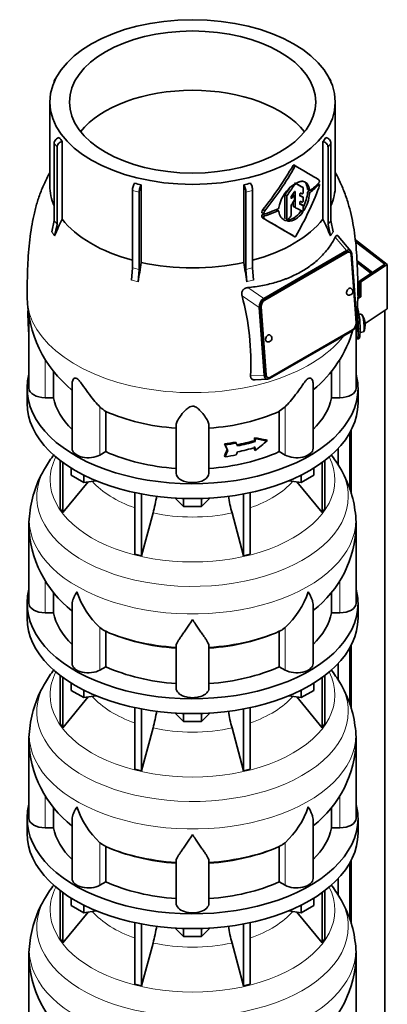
# Model space of a CAD drawing. Header units: millimetres. Extents: x 148 to 904, y -2845 to 2089.
# Tile 9 of 22: x 690 to 892, y -1385 to -843. Entities that reach past the tile are written whole.
import ezdxf

# ---------------------------------------------------------------- set-up
doc = ezdxf.new("R2010")
doc.units = ezdxf.units.MM
for name, color, linetype in [('M5X8_UNI7687', 7, 'Continuous'), ('MID_134-13', 7, 'Continuous'), ('VSI134_DIFFUSORE', 7, 'Continuous'), ('VSI134_TERMINALE', 7, 'Continuous'), ('VSI134_TESTATA', 7, 'Continuous')]:
    doc.layers.add(name, color=color, linetype=linetype)

# ---------------------------------------------------------------- blocks, each defined once
blk = doc.blocks.new('SE4')
at = {"layer": 'M5X8_UNI7687', "color": 7, "linetype": 'Continuous', "lineweight": 35}
for p, q in [((878.05, -1004.99), (876.75, -1005.12)), ((877.33, -1015.07), (879.26, -1014.78))]:
    blk.add_line(p, q, dxfattribs=at)
for centre, radius, start, end in [((870.14, -1010.93), 10, 16.6957, 35.0127), ((870.14, -1010.93), 10, 338.98, 357.2751), ((870.14, -1010.93), 10, 11.8797, 13.5278), ((1246.24, -954.38), 370.34, 188.5064, 188.6141)]:
    blk.add_arc(centre, radius, start, end, dxfattribs=at)
for centre, major_axis, ratio, start_param, end_param in [((878.65, -1009.89), (0.6, -4.89), 0.169759, 0.004788, 3.136805), ((870.12, -1010.84), (-9.78, -2.08), 0.810411, 3.163117, 3.206609), ((870.15, -1011.06), (-9.94, -1.06), 0.589949, 3.053564, 3.168123), ((871.66, -1008.94), (7.36, -5.62), 0.747167, 0.443437, 0.593129)]:
    blk.add_ellipse(centre, major_axis=major_axis, ratio=ratio, start_param=start_param, end_param=end_param, dxfattribs=at)
at = {"layer": 'MID_134-13', "color": 7, "linetype": 'Continuous', "lineweight": 35}
for p, q in [((875.7, -975.64), (884.2, -982.15)), ((883.53, -982.6), (875.76, -976.65)), ((891.05, -2554.67), (891.05, -1002.98)), ((871.79, -1070.24), (871.79, -1101.59)), ((872.54, -1068.83), (872.54, -1103.93)), ((865.27, -1079.01), (865.27, -1087.9)), ((871.79, -1188.63), (871.79, -1219.98)), ((872.54, -1187.22), (872.54, -1222.33)), ((865.27, -1197.41), (865.27, -1206.29)), ((872.54, -1305.61), (872.54, -1340.72)), ((871.79, -1307.02), (871.79, -1338.37)), ((865.27, -1315.8), (865.27, -1324.69))]:
    blk.add_line(p, q, dxfattribs=at)
at = {"layer": 'VSI134_DIFFUSORE', "color": 7, "linetype": 'Continuous', "lineweight": 35}
for p, q in [((694.24, -1045.85), (694.24, -1054.01)), ((876.24, -1054.01), (876.24, -1045.85)), ((712.41, -1085.51), (712.41, -1112.19)), ((713.94, -1086.66), (713.94, -1114.32)), ((856.53, -1086.66), (856.53, -1114.32)), ((858.07, -1085.51), (858.07, -1112.19)), ((718.48, -1093.77), (718.48, -1089.72)), ((725.42, -1097.78), (718.48, -1093.77)), ((725.42, -1097.78), (725.42, -1093.61)), ((845.05, -1097.78), (845.05, -1093.61)), ((851.99, -1093.77), (845.05, -1097.78)), ((851.99, -1093.77), (851.99, -1089.72)), ((713.94, -1114.32), (727.8, -1097.41)), ((732.25, -1096.72), (725.42, -1097.78)), ((845.05, -1097.78), (838.23, -1096.72)), ((842.67, -1097.41), (856.53, -1114.32)), ((753.54, -1103.26), (753.54, -1137.19)), ((757.24, -1104), (757.24, -1138.07)), ((813.24, -1104), (813.24, -1138.07)), ((816.93, -1103.26), (816.93, -1137.19)), ((780.33, -1110.91), (775.68, -1106.26)), ((780.33, -1110.91), (780.33, -1106.47)), ((790.15, -1110.91), (780.33, -1110.91)), ((794.8, -1106.26), (790.15, -1110.91)), ((790.15, -1110.91), (790.15, -1106.47)), ((712.41, -1112.19), (713.94, -1114.32)), ((757.24, -1138.07), (763.51, -1114.45)), ((806.96, -1114.45), (813.24, -1138.07)), ((856.53, -1114.32), (858.07, -1112.19)), ((695.24, -1121.18), (695.24, -1164.24)), ((875.24, -1164.24), (875.24, -1121.18)), ((753.54, -1137.19), (757.24, -1138.07)), ((813.24, -1138.07), (816.93, -1137.19)), ((708.77, -1169.43), (708.77, -1158.12)), ((861.71, -1158.02), (861.71, -1169.43)), ((694.24, -1164.24), (694.24, -1172.4)), ((718.96, -1165.14), (718.96, -1197.31)), ((851.51, -1197.31), (851.51, -1165.17)), ((876.24, -1172.4), (876.24, -1164.24)), ((704.24, -1169.43), (708.77, -1169.43)), ((861.71, -1169.43), (866.24, -1169.43)), ((735.75, -1178.69), (734.33, -1177.63)), ((737.53, -1199.13), (737.53, -1179.66)), ((832.95, -1179.66), (832.95, -1199.13)), ((836.15, -1177.63), (834.73, -1178.69)), ((776.24, -1211), (776.24, -1187.66)), ((794.24, -1211), (794.24, -1187.66)), ((734.33, -1200.98), (737.53, -1199.13)), ((832.95, -1199.13), (836.15, -1200.98)), ((712.41, -1203.91), (712.41, -1230.58)), ((713.94, -1205.05), (713.94, -1232.72)), ((718.48, -1212.16), (718.48, -1208.11)), ((851.99, -1212.16), (851.99, -1208.11)), ((856.53, -1205.05), (856.53, -1232.72)), ((858.07, -1203.91), (858.07, -1230.58)), ((725.42, -1216.17), (718.48, -1212.16)), ((725.42, -1216.17), (725.42, -1212)), ((845.05, -1216.17), (845.05, -1212)), ((851.99, -1212.16), (845.05, -1216.17)), ((713.94, -1232.72), (727.8, -1215.8)), ((732.25, -1215.12), (725.42, -1216.17)), ((845.05, -1216.17), (838.23, -1215.12)), ((842.67, -1215.8), (856.53, -1232.72)), ((753.54, -1221.65), (753.54, -1255.58)), ((757.24, -1222.39), (757.24, -1256.46)), ((780.33, -1229.3), (775.68, -1224.65)), ((780.33, -1229.3), (780.33, -1224.87)), ((794.8, -1224.65), (790.15, -1229.3)), ((790.15, -1229.3), (790.15, -1224.87)), ((813.24, -1222.39), (813.24, -1256.46)), ((816.93, -1221.65), (816.93, -1255.58)), ((790.15, -1229.3), (780.33, -1229.3)), ((712.41, -1230.58), (713.94, -1232.72)), ((757.24, -1256.46), (763.51, -1232.84)), ((806.96, -1232.84), (813.24, -1256.46)), ((856.53, -1232.72), (858.07, -1230.58)), ((695.24, -1239.57), (695.24, -1282.63)), ((875.24, -1282.63), (875.24, -1239.57)), ((753.54, -1255.58), (757.24, -1256.46)), ((813.24, -1256.46), (816.93, -1255.58)), ((708.77, -1287.83), (708.77, -1276.51)), ((861.71, -1276.41), (861.71, -1287.83)), ((694.24, -1282.63), (694.24, -1290.8)), ((718.96, -1283.53), (718.96, -1315.7)), ((851.51, -1315.7), (851.51, -1283.56)), ((876.24, -1290.8), (876.24, -1282.63)), ((704.24, -1287.83), (708.77, -1287.83)), ((861.71, -1287.83), (866.24, -1287.83)), ((735.75, -1297.08), (734.33, -1296.03)), ((737.53, -1317.52), (737.53, -1298.05)), ((832.95, -1298.05), (832.95, -1317.52)), ((836.15, -1296.03), (834.73, -1297.08)), ((776.24, -1329.4), (776.24, -1306.05)), ((794.24, -1329.4), (794.24, -1306.05)), ((712.41, -1322.3), (712.41, -1348.98)), ((734.33, -1319.37), (737.53, -1317.52)), ((832.95, -1317.52), (836.15, -1319.37)), ((858.07, -1322.3), (858.07, -1348.98)), ((713.94, -1323.44), (713.94, -1351.11)), ((718.48, -1330.56), (718.48, -1326.5)), ((851.99, -1330.56), (851.99, -1326.5)), ((856.53, -1323.44), (856.53, -1351.11)), ((725.42, -1334.56), (718.48, -1330.56)), ((725.42, -1334.56), (725.42, -1330.39)), ((845.05, -1334.56), (845.05, -1330.39)), ((851.99, -1330.56), (845.05, -1334.56)), ((713.94, -1351.11), (727.8, -1334.19)), ((732.25, -1333.51), (725.42, -1334.56)), ((845.05, -1334.56), (838.23, -1333.51)), ((842.67, -1334.19), (856.53, -1351.11)), ((753.54, -1340.04), (753.54, -1373.97)), ((757.24, -1340.79), (757.24, -1374.86)), ((780.33, -1347.69), (775.68, -1343.04)), ((780.33, -1347.69), (780.33, -1343.26)), ((794.8, -1343.04), (790.15, -1347.69)), ((790.15, -1347.69), (790.15, -1343.26)), ((813.24, -1340.79), (813.24, -1374.86)), ((816.93, -1340.04), (816.93, -1373.97)), ((712.41, -1348.98), (713.94, -1351.11)), ((790.15, -1347.69), (780.33, -1347.69)), ((856.53, -1351.11), (858.07, -1348.98)), ((757.24, -1374.86), (763.51, -1351.24)), ((806.96, -1351.24), (813.24, -1374.86)), ((695.24, -1357.97), (695.24, -1401.02)), ((875.24, -1401.02), (875.24, -1357.97)), ((753.54, -1373.97), (757.24, -1374.86)), ((813.24, -1374.86), (816.93, -1373.97))]:
    blk.add_line(p, q, dxfattribs=at)
at = {"layer": 'VSI134_DIFFUSORE', "color": 4, "linetype": 'Continuous', "lineweight": 9}
for p, q in [((704.24, -1169.43), (704.24, -1151.73)), ((866.24, -1169.43), (866.24, -1151.66)), ((734.33, -1200.98), (734.33, -1177.63)), ((836.15, -1200.98), (836.15, -1177.63)), ((704.24, -1287.83), (704.24, -1270.13)), ((866.24, -1287.83), (866.24, -1270.05)), ((734.33, -1319.37), (734.33, -1296.03)), ((836.15, -1319.37), (836.15, -1296.03))]:
    blk.add_line(p, q, dxfattribs=at)
at = {"layer": 'VSI134_DIFFUSORE', "color": 7, "linetype": 'Continuous', "lineweight": 35}
for centre, radius, start, end in [((762.32, -1123.43), 67.25, 142.3556, 149.5834), ((807.67, -1123.79), 67.84, 30.3417, 37.6305), ((756.17, -1121.19), 60.82, 148.4877, 173.8715), ((814.35, -1121.21), 60.78, 6.1562, 31.4203), ((673.67, -1090.14), 93.08, 344.857, 350.7509), ((895.49, -1090.35), 91.75, 189.3064, 195.2315), ((734.7, -1120.36), 39.42, 171.7414, 181.3593), ((745.43, -1125.98), 129.89, 2.1163, 4.9854), ((756.25, -1120.09), 60.98, 181.1341, 232.2546), ((814.02, -1119.93), 61.22, 307.8544, 358.8284), ((766.83, -1142.68), 47.73, 198.6373, 227.0857), ((803.65, -1142.68), 47.73, 312.9143, 341.3628), ((743.66, -1166.29), 14.7, 237.4509, 245.3566), ((826.82, -1166.29), 14.7, 294.6434, 302.5491), ((762.32, -1241.82), 67.25, 142.3556, 149.5834), ((807.67, -1242.18), 67.84, 30.3417, 37.6305), ((756.17, -1239.58), 60.82, 148.4877, 173.8715), ((814.35, -1239.6), 60.78, 6.1562, 31.4203), ((673.67, -1208.53), 93.08, 344.857, 350.7509), ((895.49, -1208.74), 91.75, 189.3064, 195.2315), ((734.7, -1238.75), 39.42, 171.7414, 181.3593), ((745.43, -1244.37), 129.89, 2.1163, 4.9854), ((756.25, -1238.48), 60.98, 181.1341, 232.2546), ((814.02, -1238.32), 61.22, 307.8544, 358.8284), ((766.83, -1261.07), 47.73, 198.6373, 227.0857), ((803.65, -1261.07), 47.73, 312.9143, 341.3628), ((743.66, -1284.69), 14.7, 237.4509, 245.3566), ((826.82, -1284.69), 14.7, 294.6434, 302.5491), ((762.32, -1360.22), 67.25, 142.3556, 149.5834), ((807.67, -1360.58), 67.84, 30.3417, 37.6305), ((756.17, -1357.98), 60.82, 148.4877, 173.8715), ((814.35, -1358), 60.78, 6.1562, 31.4203), ((673.67, -1326.92), 93.08, 344.857, 350.7509), ((895.49, -1327.13), 91.75, 189.3064, 195.2315), ((734.7, -1357.15), 39.42, 171.7414, 181.3593), ((745.43, -1362.76), 129.89, 2.1163, 4.9854), ((756.25, -1356.87), 60.98, 181.1341, 232.2546), ((814.02, -1356.71), 61.22, 307.8544, 358.8284)]:
    blk.add_arc(centre, radius, start, end, dxfattribs=at)
for centre, major_axis, start_param, end_param in [((785.24, -1045.85), (91, 0), 2.993207, 6.283185), ((785.24, -1045.85), (91, 0), 0, 0.148386), ((785.24, -1054.01), (-91, 0), 0, 3.141593), ((785.24, -1164.24), (91, 0), 2.993207, 6.283185), ((785.24, -1164.24), (91, 0), 0, 0.148386), ((704.24, -1164.24), (9, 0), 3.141593, 4.712389), ((866.24, -1164.24), (-9, 0), 1.570796, 3.141593), ((785.24, -1164.24), (-77, 0), 0.117151, 0.534109), ((785.24, -1164.24), (77, 0), 5.749077, 6.166034), ((785.24, -1172.4), (-91, 0), 0, 3.141593), ((785.24, -1144.76), (-77, 0), 0.902549, 1.453645), ((785.24, -1144.76), (77, 0), 4.82954, 5.380636), ((727.96, -1197.31), (9, 0), 3.141593, 5.497787), ((842.51, -1197.31), (-9, 0), 0.785398, 3.141593), ((785.24, -1164.24), (-77, 0), 0.902549, 1.453645), ((785.24, -1164.24), (77, 0), 4.82954, 5.380636), ((785.24, -1211), (-9, 0), 0, 3.141593), ((785.24, -1282.63), (91, 0), 2.993207, 6.283185), ((785.24, -1282.63), (91, 0), 0, 0.148386), ((704.24, -1282.63), (9, 0), 3.141593, 4.712389), ((866.24, -1282.63), (-9, 0), 1.570796, 3.141593), ((785.24, -1282.63), (-77, 0), 0.117151, 0.534109), ((785.24, -1282.63), (77, 0), 5.749077, 6.166034), ((785.24, -1290.8), (-91, 0), 0, 3.141593), ((785.24, -1263.15), (-77, 0), 0.902549, 1.453645), ((785.24, -1263.15), (77, 0), 4.82954, 5.380636), ((727.96, -1315.7), (9, 0), 3.141593, 5.497787), ((842.51, -1315.7), (-9, 0), 0.785398, 3.141593), ((785.24, -1282.63), (-77, 0), 0.902549, 1.453645), ((785.24, -1282.63), (77, 0), 4.82954, 5.380636), ((785.24, -1329.4), (-9, 0), 0, 3.141593)]:
    blk.add_ellipse(centre, major_axis=major_axis, ratio=0.57735, start_param=start_param, end_param=end_param, dxfattribs=at)
at = {"layer": 'VSI134_DIFFUSORE', "color": 4, "linetype": 'Continuous', "lineweight": 9}
for centre, major_axis, start_param, end_param in [((785.24, -1096.27), (-78.3, 0), 0, 3.425204), ((785.24, -1096.27), (-78.3, 0), 5.999574, 6.283185), ((785.24, -1105.46), (85.67, 0), 2.811676, 6.283185), ((785.24, -1105.46), (85.67, 0), 0, 0.328193), ((785.24, -1081.16), (-61.63, 0), 0.463231, 1.030574), ((785.24, -1081.16), (61.63, 0), 5.252612, 5.819954), ((785.24, -1118.22), (-89.83, 0), 0, 3.209257), ((785.24, -1118.22), (-89.83, 0), 6.215555, 6.283185), ((785.24, -1081.16), (-61.63, 0), 1.210556, 1.931037), ((785.24, -1142.76), (-79.5, 0), 0.898849, 1.457346), ((785.24, -1142.76), (79.5, 0), 4.82584, 5.384336), ((785.24, -1214.66), (-78.3, 0), 0, 3.425204), ((785.24, -1214.66), (-78.3, 0), 5.999574, 6.283185), ((785.24, -1223.86), (85.67, 0), 2.811676, 6.283185), ((785.24, -1223.86), (85.67, 0), 0, 0.328193), ((785.24, -1199.55), (-61.63, 0), 0.463231, 1.030574), ((785.24, -1199.55), (61.63, 0), 5.252612, 5.819954), ((785.24, -1236.61), (-89.83, 0), 0, 3.209257), ((785.24, -1236.61), (-89.83, 0), 6.215555, 6.283185), ((785.24, -1199.55), (-61.63, 0), 1.210556, 1.931037), ((785.24, -1261.16), (-79.5, 0), 0.898849, 1.457346), ((785.24, -1261.16), (79.5, 0), 4.82584, 5.384336), ((785.24, -1333.06), (-78.3, 0), 0, 3.425204), ((785.24, -1333.06), (-78.3, 0), 5.999574, 6.283185), ((785.24, -1342.25), (85.67, 0), 2.811676, 6.283185), ((785.24, -1342.25), (85.67, 0), 0, 0.328193), ((785.24, -1317.94), (-61.63, 0), 0.463231, 1.030574), ((785.24, -1317.94), (61.63, 0), 5.252612, 5.819954), ((785.24, -1355), (-89.83, 0), 0, 3.209257), ((785.24, -1355), (-89.83, 0), 6.215555, 6.283185), ((785.24, -1317.94), (-61.63, 0), 1.210556, 1.931037)]:
    blk.add_ellipse(centre, major_axis=major_axis, ratio=0.57735, start_param=start_param, end_param=end_param, dxfattribs=at)
at = {"layer": 'VSI134_DIFFUSORE', "color": 7, "linetype": 'Continuous', "lineweight": 35}
for points, knots in [([(718.96, -1165.17), (718.96, -1165.01), (718.97, -1164.84), (719.05, -1163.67), (719.34, -1162.62), (720.01, -1160.94), (720.27, -1160.37), (720.73, -1159.48), (720.89, -1159.18), (721.14, -1158.72), (721.28, -1158.48), (721.41, -1158.25), (721.5, -1158.09), (721.55, -1158.01), (721.6, -1157.93)], [0.4600931, 0.4600931, 0.4600931, 0.4600931, 0.5, 0.5, 0.75, 0.75, 0.875, 0.875, 0.9375, 0.9375, 0.96875, 0.984375, 0.984375, 1, 1, 1, 1]), ([(851.51, -1165.18), (851.51, -1165.02), (851.51, -1164.87), (851.46, -1164.21), (851.37, -1163.69), (851.11, -1162.63), (850.92, -1162.08), (850.47, -1160.96), (850.21, -1160.38), (849.75, -1159.48), (849.59, -1159.18), (849.33, -1158.72), (849.24, -1158.56), (849.06, -1158.25), (848.97, -1158.09), (848.88, -1157.93)], [0.4604904, 0.4604904, 0.4604904, 0.4604904, 0.5, 0.5, 0.625, 0.625, 0.75, 0.75, 0.875, 0.875, 0.9375, 0.9375, 0.96875, 0.96875, 1, 1, 1, 1]), ([(785.24, -1173.15), (785.11, -1173.36), (784.97, -1173.57), (784.71, -1173.99), (784.57, -1174.2), (784.18, -1174.82), (783.91, -1175.22), (783.13, -1176.42), (782.61, -1177.18), (781.6, -1178.66), (781.1, -1179.37), (780.15, -1180.72), (779.7, -1181.37), (778.86, -1182.59), (778.46, -1183.17), (777.92, -1183.99), (777.75, -1184.25), (777.43, -1184.77), (777.27, -1185.02), (776.86, -1185.74), (776.64, -1186.18), (776.33, -1186.98), (776.24, -1187.34), (776.24, -1187.66)], [0, 0, 0, 0, 0.03125, 0.03125, 0.0625, 0.0625, 0.125, 0.125, 0.25, 0.25, 0.375, 0.375, 0.5, 0.5, 0.625, 0.625, 0.6875, 0.6875, 0.75, 0.75, 0.875, 0.875, 1, 1, 1, 1]), ([(794.24, -1187.66), (794.24, -1187.34), (794.15, -1186.98), (793.84, -1186.18), (793.61, -1185.74), (793.2, -1185.02), (793.05, -1184.77), (792.73, -1184.25), (792.56, -1183.99), (792.02, -1183.17), (791.62, -1182.59), (790.78, -1181.37), (790.32, -1180.73), (789.38, -1179.37), (788.88, -1178.66), (787.87, -1177.19), (787.35, -1176.42), (786.56, -1175.23), (786.3, -1174.82), (785.9, -1174.2), (785.77, -1173.99), (785.5, -1173.57), (785.37, -1173.36), (785.24, -1173.15)], [0, 0, 0, 0, 0.125, 0.125, 0.25, 0.25, 0.3125, 0.3125, 0.375, 0.375, 0.5, 0.5, 0.625, 0.625, 0.75, 0.75, 0.875, 0.875, 0.9375, 0.9375, 0.96875, 0.96875, 1, 1, 1, 1]), ([(718.96, -1283.56), (718.96, -1283.4), (718.97, -1283.24), (719.05, -1282.06), (719.34, -1281.01), (720.01, -1279.33), (720.27, -1278.76), (720.73, -1277.87), (720.89, -1277.57), (721.14, -1277.11), (721.28, -1276.87), (721.41, -1276.64), (721.5, -1276.48), (721.55, -1276.4), (721.6, -1276.32)], [0.4600931, 0.4600931, 0.4600931, 0.4600931, 0.5, 0.5, 0.75, 0.75, 0.875, 0.875, 0.9375, 0.9375, 0.96875, 0.984375, 0.984375, 1, 1, 1, 1]), ([(851.51, -1283.57), (851.51, -1283.42), (851.51, -1283.26), (851.46, -1282.6), (851.37, -1282.09), (851.11, -1281.02), (850.92, -1280.47), (850.47, -1279.35), (850.21, -1278.77), (849.75, -1277.87), (849.59, -1277.57), (849.33, -1277.11), (849.24, -1276.95), (849.06, -1276.64), (848.97, -1276.48), (848.88, -1276.32)], [0.4604904, 0.4604904, 0.4604904, 0.4604904, 0.5, 0.5, 0.625, 0.625, 0.75, 0.75, 0.875, 0.875, 0.9375, 0.9375, 0.96875, 0.96875, 1, 1, 1, 1]), ([(785.24, -1291.54), (785.11, -1291.75), (784.97, -1291.97), (784.71, -1292.39), (784.57, -1292.59), (784.18, -1293.21), (783.91, -1293.62), (783.13, -1294.81), (782.61, -1295.57), (781.6, -1297.05), (781.1, -1297.76), (780.15, -1299.12), (779.7, -1299.76), (778.86, -1300.98), (778.46, -1301.56), (777.92, -1302.38), (777.75, -1302.64), (777.43, -1303.16), (777.27, -1303.41), (776.86, -1304.13), (776.64, -1304.57), (776.33, -1305.37), (776.24, -1305.73), (776.24, -1306.05)], [0, 0, 0, 0, 0.03125, 0.03125, 0.0625, 0.0625, 0.125, 0.125, 0.25, 0.25, 0.375, 0.375, 0.5, 0.5, 0.625, 0.625, 0.6875, 0.6875, 0.75, 0.75, 0.875, 0.875, 1, 1, 1, 1]), ([(794.24, -1306.05), (794.24, -1305.73), (794.15, -1305.37), (793.84, -1304.57), (793.61, -1304.13), (793.2, -1303.41), (793.05, -1303.16), (792.73, -1302.65), (792.56, -1302.38), (792.02, -1301.56), (791.62, -1300.98), (790.78, -1299.76), (790.32, -1299.12), (789.38, -1297.77), (788.88, -1297.05), (787.87, -1295.58), (787.35, -1294.81), (786.56, -1293.62), (786.3, -1293.21), (785.9, -1292.59), (785.77, -1292.39), (785.5, -1291.97), (785.37, -1291.75), (785.24, -1291.54)], [0, 0, 0, 0, 0.125, 0.125, 0.25, 0.25, 0.3125, 0.3125, 0.375, 0.375, 0.5, 0.5, 0.625, 0.625, 0.75, 0.75, 0.875, 0.875, 0.9375, 0.9375, 0.96875, 0.96875, 1, 1, 1, 1])]:
    blk.add_open_spline(points, degree=3, knots=knots, dxfattribs=at)
at = {"layer": 'VSI134_TERMINALE', "color": 7, "linetype": 'Continuous', "lineweight": 35}
for p, q in [((874.77, -964.17), (892.33, -977.63)), ((891.05, -977.6), (874.86, -965.2)), ((877.1, -986.87), (891.05, -977.6)), ((892.33, -977.63), (877.81, -987.28)), ((892.33, -1002.12), (892.33, -977.63)), ((877.1, -986.87), (877.1, -995.03)), ((877.1, -986.87), (877.81, -987.28)), ((877.81, -987.28), (877.81, -995.44)), ((876.23, -995.61), (877.1, -995.03)), ((876.49, -996.32), (877.81, -995.44)), ((877.1, -995.03), (877.81, -995.44)), ((892.33, -1002.12), (880.11, -1010.24)), ((876.35, -1014.8), (876.35, -1013.16)), ((877.34, -1014.72), (877.34, -1013.08)), ((875.74, -1018.63), (876.73, -1018.55))]:
    blk.add_line(p, q, dxfattribs=at)
at = {"layer": 'VSI134_TERMINALE', "color": 4, "linetype": 'Continuous', "lineweight": 9}
for p, q in [((876.35, -1013.16), (877.34, -1013.08)), ((877.34, -1014.72), (876.35, -1014.8))]:
    blk.add_line(p, q, dxfattribs=at)
at = {"layer": 'VSI134_TERMINALE', "color": 7, "linetype": 'Continuous', "lineweight": 35}
for centre, radius, start, end in [((838.73, -1011.95), 38.63, 358.3189, 17.0497), ((839.47, -1011.81), 36.9, 357.8966, 10.8333)]:
    blk.add_arc(centre, radius, start, end, dxfattribs=at)
for points, knots in [([(875.25, -1018.2), (875.3, -1018.29), (875.36, -1018.36), (875.52, -1018.55), (875.62, -1018.62), (875.79, -1018.64), (875.87, -1018.59), (876.01, -1018.39), (876.07, -1018.23), (876.15, -1017.91), (876.17, -1017.79), (876.21, -1017.53), (876.25, -1017.24), (876.28, -1016.9), (876.3, -1016.54), (876.32, -1016.34), (876.34, -1015.73), (876.35, -1015.28), (876.35, -1014.8)], [0.189779, 0.189779, 0.189779, 0.189779, 0.25, 0.25, 0.375, 0.375, 0.5, 0.5, 0.625, 0.625, 0.6875, 0.6875, 0.75, 0.8125, 0.8125, 0.875, 0.875, 1, 1, 1, 1]), ([(877.34, -1014.72), (877.34, -1015.2), (877.33, -1015.65), (877.31, -1016.25), (877.3, -1016.45), (877.27, -1016.81), (877.26, -1016.98), (877.21, -1017.46), (877.17, -1017.72), (877.06, -1018.15), (877, -1018.31), (876.88, -1018.5), (876.81, -1018.54), (876.74, -1018.55)], [0, 0, 0, 0, 0.125, 0.125, 0.1875, 0.1875, 0.25, 0.25, 0.375, 0.375, 0.5, 0.5, 0.6059848, 0.6059848, 0.6059848, 0.6059848])]:
    blk.add_open_spline(points, degree=3, knots=knots, dxfattribs=at)
at = {"layer": 'VSI134_TESTATA', "color": 7, "linetype": 'Continuous', "lineweight": 35}
for p, q in [((709.18, -877.04), (709.18, -877.05)), ((710.12, -875.1), (709.51, -875.95)), ((860.97, -875.95), (860.36, -875.1)), ((861.3, -877.05), (861.3, -877.04)), ((706.74, -888.26), (706.74, -934.27)), ((863.74, -934.27), (863.74, -888.26)), ((713.5, -909.93), (713.5, -952.67)), ((856.97, -952.67), (856.97, -909.93)), ((709.18, -953.47), (709.18, -910.92)), ((710.71, -913.05), (710.71, -955.6)), ((859.77, -955.6), (859.77, -913.05)), ((861.3, -910.92), (861.3, -953.47)), ((842.06, -923.52), (841, -922.91)), ((752.2, -979.56), (752.2, -937.01)), ((757.05, -933.83), (757.05, -976.57)), ((813.42, -976.57), (813.42, -933.83)), ((818.27, -937.01), (818.27, -979.56)), ((846.01, -935.38), (844.94, -934.77)), ((846.1, -938.1), (846.1, -935.61)), ((848.57, -936.45), (849.64, -937.07)), ((854.93, -933.64), (854.19, -933.21)), ((755.9, -937.89), (755.9, -980.44)), ((814.58, -980.44), (814.58, -937.89)), ((836.04, -939.49), (836.04, -952.35)), ((837.1, -952.96), (837.1, -940.1)), ((839.41, -941.02), (839.41, -940.6)), ((841.21, -939.74), (840.24, -939.18)), ((840.66, -938.53), (840.66, -939.43)), ((841.31, -942.08), (841.31, -939.97)), ((841.72, -946.2), (841.72, -937.79)), ((844.21, -939.68), (844.21, -939.1)), ((846.01, -940.62), (844.94, -940.01)), ((846.1, -942.66), (846.1, -940.85)), ((823.88, -947.52), (824.98, -948.15)), ((832.55, -948.2), (831.48, -947.58)), ((832.68, -946.41), (832.67, -946.59)), ((832.67, -948.41), (832.68, -948.59)), ((839.41, -950.74), (839.41, -945.2)), ((840.66, -943.22), (840.66, -945.58)), ((840.77, -945.81), (841.83, -946.42)), ((844.21, -944.21), (844.21, -943.64)), ((846.01, -945.2), (844.94, -944.58)), ((846.1, -947.8), (846.1, -945.42)), ((707.88, -959.8), (709.18, -953.47)), ((823.45, -949.25), (824.55, -949.89)), ((823.9, -952.13), (825, -952.76)), ((861.3, -953.47), (862.6, -959.8)), ((710.71, -955.6), (709.41, -961.94)), ((861.07, -961.94), (859.77, -955.6)), ((872.29, -970.29), (865.39, -962.08)), ((824.41, -996.35), (869.92, -970.08)), ((869.85, -970.99), (824.6, -997.12)), ((870.2, -971.16), (824.95, -997.29)), ((871.68, -971), (871.33, -970.83)), ((875.22, -1009.84), (872.51, -972.48)), ((872.87, -971.92), (875.58, -1009.27)), ((751.66, -986.33), (752.2, -979.56)), ((755.9, -980.44), (755.36, -987.22)), ((815.12, -987.22), (814.58, -980.44)), ((818.27, -979.56), (818.81, -986.33)), ((824.67, -1038.66), (821.95, -1001.31)), ((822.66, -1000.89), (825.37, -1038.25)), ((823.01, -1001.06), (825.72, -1038.41)), ((695.24, -1006.29), (695.24, -1045.85)), ((828.03, -1039.74), (873.29, -1013.61)), ((875.24, -1045.85), (875.24, -1011.51)), ((873.12, -1014.23), (827.61, -1040.5)), ((708.77, -1051.04), (708.77, -1036.31)), ((826.2, -1039.73), (826.56, -1039.9)), ((861.71, -1036.19), (861.71, -1051.04)), ((718.96, -1043.45), (718.96, -1078.91)), ((819.71, -1041.23), (826.54, -1040.85)), ((851.51, -1078.91), (851.51, -1043.48)), ((708.77, -1051.04), (704.24, -1051.04)), ((866.24, -1051.04), (861.71, -1051.04)), ((836.15, -1056.08), (832.95, -1058.54)), ((737.53, -1080.74), (737.53, -1058.54)), ((832.95, -1058.54), (832.95, -1080.74)), ((776.24, -1092.61), (776.24, -1066.1)), ((794.24, -1092.61), (794.24, -1066.1)), ((819.26, -1074.7), (819.26, -1073.07)), ((819.26, -1073.07), (819.65, -1073.61)), ((802.77, -1076.48), (803.15, -1077.02)), ((808.83, -1075.51), (809.22, -1076.04)), ((819.26, -1074.7), (819.65, -1075.24)), ((819.26, -1079.6), (819.26, -1077.97)), ((819.65, -1073.61), (819.65, -1075.24)), ((819.65, -1078.5), (819.65, -1080.14)), ((825.86, -1074.22), (826.25, -1074.76)), ((737.53, -1080.74), (734.33, -1082.59)), ((802.77, -1083.01), (803.15, -1083.55)), ((804.2, -1079.54), (804.58, -1080.08)), ((819.26, -1079.6), (819.65, -1080.14)), ((836.15, -1082.59), (832.95, -1080.74))]:
    blk.add_line(p, q, dxfattribs=at)
at = {"layer": 'VSI134_TESTATA', "color": 4, "linetype": 'Continuous', "lineweight": 9}
for p, q in [((710.71, -913.05), (709.18, -910.92)), ((861.3, -910.92), (859.77, -913.05)), ((841.55, -923.81), (840.49, -923.2)), ((755.9, -937.89), (752.2, -937.01)), ((818.27, -937.01), (814.58, -937.89)), ((841.37, -937.58), (841.72, -937.79)), ((846.01, -935.38), (844.94, -934.77)), ((849.55, -936.9), (848.48, -936.28)), ((849.85, -938.06), (848.78, -937.44)), ((854.74, -933.7), (854.08, -933.32)), ((837.1, -940.1), (836.04, -939.49)), ((837.24, -939.72), (836.18, -939.11)), ((839.41, -940.68), (840, -941.02)), ((840.73, -939.97), (839.99, -939.55)), ((845.99, -940.61), (844.93, -940)), ((849.55, -938.65), (848.48, -938.03)), ((832.26, -948.2), (831.2, -947.59)), ((841.72, -946.2), (840.66, -945.58)), ((844.66, -948.55), (845.72, -949.16)), ((845.99, -945.19), (844.93, -944.58)), ((846.1, -947.46), (846.63, -947.76)), ((824.38, -951.53), (823.28, -950.89)), ((824.42, -949.6), (823.32, -948.96)), ((824.84, -950.96), (823.73, -950.33)), ((835.41, -952.97), (836.48, -953.59)), ((836.04, -952.35), (837.1, -952.96)), ((837.52, -953.79), (837.64, -953.86)), ((840.75, -952.13), (841.81, -952.74)), ((708.26, -960.29), (707.88, -959.8)), ((708.26, -960.29), (709.41, -961.94)), ((861.45, -961.37), (861.07, -961.94)), ((861.45, -961.37), (862.6, -959.8)), ((863.69, -962.67), (869.92, -970.08)), ((870.2, -971.16), (869.85, -970.99)), ((752.58, -986.51), (751.66, -986.33)), ((752.58, -986.51), (755.36, -987.22)), ((816.03, -986.96), (818.81, -986.33)), ((816.03, -986.96), (815.12, -987.22)), ((824.41, -996.35), (815.6, -990.43)), ((821.95, -1001.31), (812.47, -994.94)), ((824.95, -997.29), (824.6, -997.12)), ((823.01, -1001.06), (822.66, -1000.89)), ((695.17, -1015.71), (695.24, -1015.72)), ((875.24, -1015.72), (875.3, -1015.71)), ((866.24, -1051.04), (866.24, -1029.8)), ((704.24, -1051.04), (704.24, -1029.94)), ((817.15, -1039.08), (824.67, -1038.66)), ((825.72, -1038.41), (825.37, -1038.25)), ((734.33, -1082.59), (734.33, -1056.08)), ((836.15, -1082.59), (836.15, -1056.08))]:
    blk.add_line(p, q, dxfattribs=at)
at = {"layer": 'VSI134_TESTATA', "color": 7, "linetype": 'Continuous', "lineweight": 35}
for centre, radius, start, end in [((744.13, -886.34), 38.66, 213.7109, 217.6034), ((826.35, -886.34), 38.66, 322.3966, 326.2891), ((674.04, -827.33), 192.09, 321.2685, 330.0618), ((671.88, -826.11), 195.79, 321.4403, 330.0659), ((854.55, -931.18), 0.189, 48.4238, 58.9517), ((853.94, -931.97), 1.05, 319.4362, 2.2381), ((782.62, -818.76), 117.87, 255.627, 257.474), ((787.86, -818.76), 117.87, 282.526, 284.373), ((852.66, -950.25), 20.34, 131.4374, 169.1268), ((841.86, -934.3), 0.701, 121.3426, 147.4783), ((842.25, -933.55), 0.25, 66.4547, 125.8549), ((849.41, -938.13), 0.93, 132.5622, 174.2913), ((849.15, -933.49), 5.86, 340.0202, 355.9303), ((836.72, -939.52), 0.683, 142.6702, 177.4199), ((837.78, -940.13), 0.685, 142.728, 177.4247), ((840.12, -940.63), 0.71, 144.7473, 177.5843), ((840.57, -942.05), 0.742, 324.5379, 357.5626), ((826.67, -936.07), 21.91, 333.0686, 354.8481), ((827.79, -936.68), 21.85, 329.5363, 354.8235), ((850.48, -938.75), 0.927, 132.3786, 174.2656), ((826.05, -949.19), 2.74, 142.4032, 175.1746), ((827.19, -949.83), 2.77, 142.6885, 175.0994), ((831.97, -946.51), 0.701, 294.3064, 353.4391), ((840.13, -945.23), 0.719, 143.3889, 177.4377), ((834.42, -941.28), 12.56, 300.2581, 324.6507), ((910.89, -1045.46), 218.11, 154.8225, 157.4837), ((823.93, -950.95), 0.65, 107.3621, 174.8958), ((825.03, -951.59), 0.652, 107.6582, 174.966), ((-298.35, -2896.37), 2244.89, 59.51557, 59.98786), ((-298.87, -2899.7), 2248.03, 59.9865, 60.00441), ((-298.87, -2899.7), 2248.03, 59.51593, 59.96201), ((838.4, -948.18), 5.74, 184.0787, 250.4321), ((836.95, -946.28), 6.98, 274.5485, 302.9777), ((838.02, -946.95), 6.92, 266.8484, 303.1454), ((838.68, -950.7), 0.729, 320.6246, 357.2202), ((835.47, -941.88), 12.58, 300.2436, 324.5986), ((659.59, -1045.46), 218.11, 22.5163, 25.1775), ((1383.57, -1081.82), 635.3, 170.4635, 171.43609), ((186.9, -1081.82), 635.3, 8.56391, 9.5365), ((871.39, -992.59), 2, 0, 64.5303), ((761.55, -994.75), 67.3, 180.7596, 230.6928), ((672.42, -1032.09), 144.9, 357.233, 14.8561), ((871.39, -992.59), 2, 244.5303, 0), ((809.02, -994.93), 67.11, 350.4191, 359.3449), ((826.84, -1018.31), 2, 244.5303, 0), ((826.84, -1018.31), 2, 0, 64.5303), ((809.02, -994.93), 67.11, 309.3981, 343.7971), ((745.98, -1044.26), 16.6, 225.4083, 239.3884)]:
    blk.add_arc(centre, radius, start, end, dxfattribs=at)
at = {"layer": 'VSI134_TESTATA', "color": 4, "linetype": 'Continuous', "lineweight": 9}
for centre, radius, start, end in [((680.4, -975.73), 36.39, 33.5892, 37.725), ((890.08, -975.73), 36.39, 142.275, 146.4108), ((743.43, -1024.4), 45.69, 74.1676, 78.9335), ((827.04, -1024.4), 45.69, 101.0665, 105.8324)]:
    blk.add_arc(centre, radius, start, end, dxfattribs=at)
at = {"layer": 'VSI134_TESTATA', "color": 7, "linetype": 'Continuous', "lineweight": 35}
for major_axis in [(78.5, 0), (67.74, 0)]:
    blk.add_ellipse((785.24, -888.26), major_axis=major_axis, ratio=0.57735, dxfattribs=at)
for centre, major_axis, ratio, start_param, end_param in [((711.95, -877.7), (2.44, -1.75), 0.754344, 2.912261, 3.637652), ((858.53, -877.7), (-2.44, -1.75), 0.754344, 2.645534, 3.370925), ((785.24, -920.92), (67.74, 0), 0.57735, 0.430765, 2.710827), ((711.95, -910.26), (-2.44, -1.75), 0.754344, 4.207836, 5.787126), ((713.48, -912.39), (2.44, 1.75), 0.754344, 1.066243, 2.645534), ((857, -912.39), (2.44, -1.75), 0.754344, 0.496059, 2.075349), ((858.53, -910.26), (-2.44, 1.75), 0.754344, 3.637652, 5.216942), ((785.24, -890.71), (80, -46.83), 0.005973, 0.523921, 0.784455), ((785.24, -934.27), (78.5, 0), 0.57735, 3.141593, 3.391494), ((753.35, -935.41), (-0.7, -2.92), 0.31246, 3.786362, 5.365653), ((757.04, -936.29), (0.7, 2.92), 0.31246, 0.64477, 2.22406), ((813.43, -936.29), (0.7, -2.92), 0.31246, 0.917533, 2.496823), ((817.13, -935.41), (-0.7, 2.92), 0.31246, 4.059125, 5.638416), ((785.24, -900.44), (58.67, 82.76), 0.630164, 4.691898, 4.733091), ((785.24, -900.44), (-59.79, -84.34), 0.630164, 1.551795, 1.620079), ((785.24, -900.35), (78.5, -44.84), 0.004672, -0.772853, -0.703933), ((785.24, -900.86), (80, 0), 0.57735, -0.790935, -0.780102), ((785.24, -929.9), (56.38, 99), 0.573353, 4.713426, 4.974273), ((785.24, -900.35), (80, -45.69), 0.004672, -0.773039, -0.705414), ((785.24, -910.82), (78.5, -0.05), 0.576906, -0.627228, -0.607942), ((785.24, -909.79), (80, 0), 0.57735, -0.630598, -0.518021), ((785.24, -910.82), (80, -0.05), 0.576906, -0.63021, -0.517581), ((785.24, -934.27), (-78.5, 0), 0.57735, 2.891692, 3.141593), ((744.44, -880.56), (84.79, 108.49), 0.813815, 4.796406, 4.817449), ((750.64, -888.91), (86.16, 95.92), 0.810489, -1.432045, -1.409969), ((749.81, -885.28), (86.01, 97.61), 0.811036, -1.433588, -1.423742), ((743.12, -881.86), (122.16, -64.34), 0.054855, -0.567828, -0.557381), ((742.31, -881.38), (124.51, -65.57), 0.054855, -0.582253, -0.558494), ((742.36, -879.75), (124.46, -65.52), 0.055137, -0.576041, -0.56471), ((740.89, -883.4), (125.98, -67.1), 0.048322, -0.576058, -0.564869), ((785.24, -910.83), (78.5, 0), 0.57735, -1.058237, -0.967486), ((785.24, -910.83), (80, 0), 0.57735, -1.052994, -0.942461), ((785.24, -909.78), (80, 0), 0.57735, -1.05245, -0.942461), ((785.24, -913.75), (79.99, -43.94), 0.021828, -0.772923, -0.700364), ((741.33, -885.3), (124.01, -66.26), 0.046433, -0.567944, -0.557578), ((740.48, -884.81), (126.4, -67.54), 0.046433, -0.582298, -0.558682), ((785.24, -934.27), (-78.5, 0), 0.57735, 0.41818, 1.136418), ((785.24, -934.27), (78.5, 0), 0.57735, 5.146767, 5.865006), ((760.39, -900.83), (87.22, 75.16), 0.800393, -1.357861, -1.335212), ((870.01, -973.79), (-1.7, -3.94), 0.585917, 2.297572, 3.808941), ((870.04, -973.54), (-1.29, -2.71), 0.625473, 3.141593, 3.879379), ((870.39, -973.71), (-1.29, -2.71), 0.625473, 2.308583, 3.879379), ((785.24, -934.27), (-78.5, 0), 0.57735, 1.203578, 1.938015), ((871.39, -992.59), (0.86, 1.81), 0.625473, 0, 3.141593), ((824.84, -999.87), (-1.52, -3.76), 0.658311, 3.841252, 5.352621), ((824.78, -999.67), (1.29, 2.71), 0.625473, 0.737787, 2.308583), ((825.13, -999.83), (1.29, 2.71), 0.625473, 0.737787, 2.308583), ((785.24, -1041.49), (27.25, 225.93), 0.384309, -1.410262, -1.348135), ((785.24, -1041.49), (-27.25, 225.93), 0.384309, 1.354645, 1.410262), ((872.69, -1010.71), (1.52, 3.76), 0.658311, 3.841252, 5.35262), ((873.1, -1011.06), (-1.29, -2.71), 0.625473, 0.737787, 2.308583), ((826.84, -1018.31), (0.86, 1.81), 0.625473, 0, 3.141593), ((827.52, -1036.79), (1.7, 3.94), 0.585917, 2.297573, 3.808941), ((827.49, -1037.02), (1.29, 2.71), 0.625473, 2.308583, 3.141593), ((827.85, -1037.19), (1.29, 2.71), 0.625473, 2.308583, 3.879379), ((704.24, -1045.85), (9, 0), 0.57735, 3.141593, 4.712389), ((866.24, -1045.85), (-9, 0), 0.57735, 1.570796, 3.141593), ((785.24, -1045.85), (-77, 0), 0.57735, 0.117151, 0.534109), ((785.24, -1045.85), (77, 0), 0.57735, 5.749077, 6.166034), ((785.24, -1023.65), (-77, 0), 0.57735, 0.902549, 1.453645), ((785.24, -1023.65), (77, 0), 0.57735, 4.82954, 5.380636), ((785.24, -1031.01), (76.01, -35.64), 0.345529, -0.95251, -0.854431), ((785.24, -1033.19), (77, 0), 0.57735, -1.341157, -1.259355), ((570.38, -761.57), (312, -556.34), 0.096151, 0.909542, 0.916225), ((785.24, -1033.19), (78, 0), 0.57735, -1.339048, -1.258311), ((567.4, -757.42), (316.31, -564.02), 0.096151, 0.908896, 0.915487), ((561.84, -735.8), (323.67, -577.15), 0.09615, 0.884303, 0.887521), ((785.24, -1034.82), (77, 0), 0.57735, -1.249874, -1.113116), ((785.24, -1034.82), (78, 0), 0.57735, -1.248952, -1.113951), ((785.24, -1038.09), (78, 0), 0.57735, -1.248952, -1.113951), ((785.24, -1031.01), (77, -36.1), 0.345529, -0.953344, -0.85654), ((785.24, -1041.9), (72.18, 51.03), 0.579238, 4.780548, 4.877352), ((727.96, -1078.91), (9, 0), 0.57735, 3.141593, 5.497787), ((785.24, -1045.85), (-77, 0), 0.57735, 0.902549, 1.453645), ((785.24, -1045.85), (77, 0), 0.57735, 4.82954, 5.380636), ((570.38, -713.12), (-52.46, -635.69), 0.491081, 0.99085, 0.997533), ((567.4, -708.94), (-53.18, -644.47), 0.491081, 0.991587, 0.998179), ((785.24, -1039.72), (78, 0), 0.57735, -1.339048, -1.258311), ((561.8, -714.38), (-54.41, -659.53), 0.49109, 1.019542, 1.02276), ((842.51, -1078.91), (-9, 0), 0.57735, 0.785398, 3.141593), ((785.24, -1092.61), (9, 0), 0.57735, 3.141593, 6.283185)]:
    blk.add_ellipse(centre, major_axis=major_axis, ratio=ratio, start_param=start_param, end_param=end_param, dxfattribs=at)
at = {"layer": 'VSI134_TESTATA', "color": 4, "linetype": 'Continuous', "lineweight": 9}
for start_param, end_param in [(0.000393, 2.726381), (2.988518, 3.141005)]:
    blk.add_ellipse((785.24, -995.7), major_axis=(-91, 0), ratio=0.57735, start_param=start_param, end_param=end_param, dxfattribs=at)
at = {"layer": 'VSI134_TESTATA', "color": 7, "linetype": 'Continuous', "lineweight": 35}
for points, knots in [([(840.49, -923.2), (840.56, -923.08), (840.65, -922.99), (840.84, -922.88), (840.93, -922.87), (841, -922.91)], [0, 0, 0, 0, 0.5, 0.5, 1, 1, 1, 1]), ([(842.06, -923.52), (841.99, -923.48), (841.9, -923.49), (841.71, -923.6), (841.62, -923.7), (841.55, -923.81)], [0, 0, 0, 0, 0.5, 0.5, 1, 1, 1, 1]), ([(706.74, -927), (706.15, -928.11), (704.54, -931.24), (702.17, -936.55), (699.92, -942.91), (698.2, -949.26), (696.87, -955.73), (695.86, -962.42), (695.13, -969.55), (694.66, -976.62), (694.41, -983.53), (694.33, -988.8), (694.25, -992.99), (694.24, -995.27), (694.24, -996.45)], [0.1147562, 0.1147562, 0.1147562, 0.1147562, 0.1594064, 0.2397661, 0.319276, 0.3976203, 0.4715863, 0.554728, 0.6424893, 0.7372475, 0.8273631, 0.9087974, 0.9597261, 1, 1, 1, 1]), ([(846.16, -931.97), (846.11, -931.96), (846.01, -931.94), (845.85, -931.92), (845.7, -931.91), (845.55, -931.9), (845.39, -931.91), (845.24, -931.91), (845.08, -931.93), (844.93, -931.95), (844.77, -931.98), (844.62, -932.01), (844.47, -932.04), (844.32, -932.08), (844.17, -932.12), (844.03, -932.17), (843.89, -932.22), (843.74, -932.27), (843.6, -932.32), (843.47, -932.37), (843.22, -932.47), (842.84, -932.64), (842.34, -932.89), (841.83, -933.18), (841.31, -933.49), (840.78, -933.83), (840.25, -934.19), (839.72, -934.58), (839.37, -934.86), (839.19, -934.99)], [0, 0, 0, 0, 0.027225, 0.053963, 0.080229, 0.106036, 0.131393, 0.156305, 0.180776, 0.20481, 0.228406, 0.251563, 0.274281, 0.296556, 0.318385, 0.339764, 0.36069, 0.381158, 0.401163, 0.420702, 0.439769, 0.508178, 0.577363, 0.647201, 0.717542, 0.788205, 0.858988, 0.929667, 1, 1, 1, 1]), ([(849.55, -936.9), (849.54, -936.8), (849.52, -936.6), (849.48, -936.31), (849.44, -936.03), (849.39, -935.76), (849.33, -935.48), (849.26, -935.22), (849.13, -934.78), (848.9, -934.17), (848.53, -933.51), (848.07, -932.94), (847.62, -932.56), (847.2, -932.31), (846.87, -932.17), (846.53, -932.05), (846.28, -932), (846.16, -931.97)], [0, 0, 0, 0, 0.036046, 0.07226, 0.108651, 0.145226, 0.181995, 0.21897, 0.256164, 0.374824, 0.50166, 0.611779, 0.746751, 0.808863, 0.871706, 0.935274, 1, 1, 1, 1]), ([(846.79, -932.15), (846.87, -932.22), (847.11, -932.45), (847.48, -932.92), (847.85, -933.6), (848.1, -934.27), (848.25, -934.85), (848.35, -935.31), (848.43, -935.78), (848.46, -936.11), (848.48, -936.28)], [0.3320997, 0.3320997, 0.3320997, 0.3320997, 0.389092, 0.5058891, 0.633698, 0.7533976, 0.8158474, 0.8777312, 0.9391014, 1, 1, 1, 1]), ([(854.67, -931.04), (854.69, -931.06), (854.72, -931.09), (854.76, -931.14), (854.8, -931.21), (854.84, -931.27), (854.87, -931.35), (854.9, -931.43), (854.92, -931.52), (854.95, -931.62), (854.97, -931.72), (854.98, -931.82), (854.99, -931.9), (854.99, -931.93)], [0, 0, 0, 0, 0.08878, 0.177923, 0.267524, 0.357639, 0.448281, 0.53943, 0.631034, 0.723011, 0.815254, 0.907634, 1, 1, 1, 1]), ([(876.24, -996.45), (876.23, -994.99), (876.22, -992.45), (876.15, -988.74), (876.07, -984.15), (875.88, -978.19), (875.48, -971.27), (874.82, -964.08), (873.83, -957.02), (872.53, -950.36), (870.81, -943.74), (868.61, -937.3), (866.13, -931.64), (864.43, -928.3), (863.75, -927.02)], [0, 0, 0, 0, 0.0498707, 0.1017899, 0.1569458, 0.2414443, 0.333993, 0.4246811, 0.511143, 0.5931594, 0.6671417, 0.7526609, 0.8330761, 0.88492, 0.88492, 0.88492, 0.88492]), ([(841.14, -937.81), (841.19, -937.73), (841.25, -937.66), (841.39, -937.56), (841.46, -937.54), (841.58, -937.53), (841.63, -937.55), (841.7, -937.64), (841.72, -937.71), (841.72, -937.79)], [0, 0, 0, 0, 0.25, 0.25, 0.5, 0.5, 0.75, 0.75, 1, 1, 1, 1]), ([(849.55, -936.9), (849.56, -936.99), (849.6, -937.05), (849.71, -937.1), (849.78, -937.08), (849.85, -937.02)], [0, 0, 0, 0, 0.5, 0.5, 1, 1, 1, 1]), ([(855, -933.91), (855.01, -933.78), (854.98, -933.68), (854.89, -933.61), (854.82, -933.63), (854.74, -933.7)], [0, 0, 0, 0, 0.5, 0.5, 1, 1, 1, 1]), ([(840, -941.02), (839.95, -941.1), (839.88, -941.16), (839.75, -941.25), (839.68, -941.28), (839.55, -941.28), (839.5, -941.25), (839.43, -941.16), (839.41, -941.1), (839.41, -941.02)], [0, 0, 0, 0, 0.25, 0.25, 0.5, 0.5, 0.75, 0.75, 1, 1, 1, 1]), ([(841.31, -939.97), (841.31, -939.89), (841.29, -939.83), (841.22, -939.74), (841.17, -939.71), (841.05, -939.71), (840.98, -939.74), (840.85, -939.83), (840.78, -939.9), (840.73, -939.97)], [0, 0, 0, 0, 0.25, 0.25, 0.5, 0.5, 0.75, 0.75, 1, 1, 1, 1]), ([(844.21, -939.1), (844.21, -939.02), (844.23, -938.93), (844.3, -938.76), (844.35, -938.67), (844.46, -938.53), (844.53, -938.48), (844.66, -938.42), (844.72, -938.42), (844.76, -938.44)], [0, 0, 0, 0, 0.25, 0.25, 0.5, 0.5, 0.75, 0.75, 1, 1, 1, 1]), ([(844.21, -943.64), (844.21, -943.57), (844.23, -943.48), (844.3, -943.3), (844.35, -943.22), (844.46, -943.08), (844.53, -943.02), (844.66, -942.97), (844.72, -942.96), (844.77, -942.98)], [0, 0, 0, 0, 0.25, 0.25, 0.5, 0.5, 0.75, 0.75, 1, 1, 1, 1]), ([(845.56, -938.77), (845.61, -938.79), (845.67, -938.79), (845.79, -938.73), (845.86, -938.67), (845.97, -938.53), (846.02, -938.45), (846.09, -938.27), (846.1, -938.18), (846.1, -938.1)], [0, 0, 0, 0, 0.25, 0.25, 0.5, 0.5, 0.75, 0.75, 1, 1, 1, 1]), ([(845.56, -943.33), (845.61, -943.35), (845.66, -943.35), (845.79, -943.29), (845.85, -943.23), (845.97, -943.09), (846.02, -943.01), (846.08, -942.83), (846.1, -942.74), (846.1, -942.66)], [0, 0, 0, 0, 0.25, 0.25, 0.5, 0.5, 0.75, 0.75, 1, 1, 1, 1]), ([(831.19, -947.58), (831.29, -947.53), (831.39, -947.53), (831.47, -947.57), (831.47, -947.57), (831.48, -947.58)], [0, 0, 0, 0, 0.5, 0.5, 0.5191186, 0.5191186, 0.5191186, 0.5191186]), ([(832.67, -948.41), (832.66, -948.31), (832.62, -948.23), (832.47, -948.15), (832.37, -948.15), (832.26, -948.2)], [0, 0, 0, 0, 0.5, 0.5, 1, 1, 1, 1]), ([(844.66, -948.55), (844.75, -948.43), (844.81, -948.27), (844.83, -948.01), (844.79, -947.9), (844.72, -947.86)], [0, 0, 0, 0, 0.5, 0.5, 1, 1, 1, 1]), ([(845.78, -948.48), (845.86, -948.51), (845.89, -948.62), (845.87, -948.88), (845.81, -949.04), (845.72, -949.16)], [0, 0, 0, 0, 0.5, 0.5, 1, 1, 1, 1]), ([(846.63, -947.76), (846.58, -947.84), (846.52, -947.91), (846.4, -948.01), (846.34, -948.04), (846.23, -948.05), (846.18, -948.03), (846.12, -947.94), (846.1, -947.88), (846.1, -947.8)], [0, 0, 0, 0, 0.25, 0.25, 0.5, 0.5, 0.75, 0.75, 1, 1, 1, 1]), ([(823.28, -950.89), (823.29, -951.05), (823.29, -951.31), (823.38, -951.62), (823.51, -951.83), (823.69, -951.99), (823.82, -952.08), (823.9, -952.13)], [0, 0, 0, 0, 0.297831, 0.494663, 0.647573, 0.81148, 1, 1, 1, 1]), ([(823.45, -949.25), (823.45, -949.25), (823.44, -949.25), (823.35, -949.19), (823.31, -949.08), (823.32, -948.96)], [0.4706024, 0.4706024, 0.4706024, 0.4706024, 0.5, 0.5, 1, 1, 1, 1]), ([(825, -952.76), (824.89, -952.69), (824.7, -952.56), (824.49, -952.31), (824.4, -951.96), (824.39, -951.69), (824.38, -951.53)], [0, 0, 0, 0, 0.268166, 0.496148, 0.696011, 1, 1, 1, 1]), ([(824.42, -949.6), (824.41, -949.72), (824.45, -949.82), (824.62, -949.94), (824.75, -949.95), (824.87, -949.91)], [0, 0, 0, 0, 0.5, 0.5, 1, 1, 1, 1]), ([(837.1, -952.96), (837.1, -953.04), (837.08, -953.12), (837, -953.29), (836.95, -953.37), (836.82, -953.5), (836.75, -953.55), (836.6, -953.6), (836.54, -953.61), (836.48, -953.59)], [0, 0, 0, 0, 0.25, 0.25, 0.5, 0.5, 0.75, 0.75, 1, 1, 1, 1]), ([(837.64, -953.86), (837.53, -953.85), (837.45, -953.75), (837.45, -953.48), (837.51, -953.31), (837.62, -953.18)], [0, 0, 0, 0, 0.5, 0.5, 1, 1, 1, 1]), ([(815.6, -990.43), (818.4, -990.17), (821.11, -989.79), (826.38, -988.78), (828.94, -988.15), (832.67, -987.03), (833.89, -986.63), (835.7, -985.97), (836.29, -985.75), (837.48, -985.28), (838.07, -985.04), (840.96, -983.81), (843.15, -982.71), (847.29, -980.33), (849.24, -979.03), (851.98, -976.93), (852.87, -976.21), (854.57, -974.71), (855.39, -973.93), (857.73, -971.54), (859.14, -969.87), (861.64, -966.39), (862.75, -964.57), (863.69, -962.67)], [0, 0, 0, 0, 0.125, 0.125, 0.25, 0.25, 0.3125, 0.3125, 0.34375, 0.34375, 0.375, 0.375, 0.5, 0.5, 0.625, 0.625, 0.6875, 0.6875, 0.75, 0.75, 0.875, 0.875, 1, 1, 1, 1]), ([(841.55, -962.42), (841.62, -962.45), (841.71, -962.45), (841.9, -962.34), (841.99, -962.24), (842.06, -962.12)], [0, 0, 0, 0, 0.5, 0.5, 1, 1, 1, 1]), ([(863.69, -962.67), (863.78, -962.49), (863.87, -962.34), (864.07, -962.06), (864.18, -961.95), (864.41, -961.77), (864.52, -961.72), (864.77, -961.68), (864.89, -961.7), (865.08, -961.79), (865.14, -961.83), (865.26, -961.93), (865.32, -961.99), (865.38, -962.06), (865.38, -962.06), (865.38, -962.06)], [0, 0, 0, 0, 0.125, 0.125, 0.25, 0.25, 0.375, 0.375, 0.5, 0.5, 0.5625, 0.5625, 0.625, 0.625, 0.6251488, 0.6251488, 0.6251488, 0.6251488]), ([(812.47, -994.94), (812.4, -994.69), (812.34, -994.44), (812.28, -993.93), (812.27, -993.66), (812.32, -993.13), (812.38, -992.87), (812.56, -992.36), (812.68, -992.11), (812.92, -991.78), (813.01, -991.67), (813.2, -991.47), (813.29, -991.38), (813.5, -991.2), (813.62, -991.12), (813.85, -990.97), (813.96, -990.91), (814.32, -990.73), (814.58, -990.64), (815.09, -990.5), (815.35, -990.46), (815.6, -990.43)], [0, 0, 0, 0, 0.125, 0.125, 0.25, 0.25, 0.375, 0.375, 0.5, 0.5, 0.5625, 0.5625, 0.625, 0.625, 0.6875, 0.6875, 0.75, 0.75, 0.875, 0.875, 1, 1, 1, 1]), ([(734.33, -1056.08), (733.47, -1055.24), (732.53, -1054.23), (730.55, -1051.95), (729.52, -1050.67), (727.45, -1047.92), (726.42, -1046.46), (724.78, -1044.11), (724.22, -1043.31), (723.31, -1042.12), (722.99, -1041.72), (722.29, -1040.98), (721.91, -1040.64), (721.19, -1040.25), (720.89, -1040.2), (720.4, -1040.28), (720.21, -1040.38), (719.72, -1040.77), (719.5, -1041.12), (719.07, -1042.09), (718.96, -1042.75), (718.96, -1043.42)], [0, 0, 0, 0, 0.125, 0.125, 0.25, 0.25, 0.375, 0.375, 0.4375, 0.4375, 0.46875, 0.46875, 0.5, 0.5, 0.53125, 0.53125, 0.5625, 0.5625, 0.625, 0.625, 0.7286685, 0.7286685, 0.7286685, 0.7286685]), ([(819.7, -1041.23), (819.5, -1041.25), (819.31, -1041.24), (818.88, -1041.2), (818.66, -1041.14), (818.25, -1040.99), (818.06, -1040.89), (817.73, -1040.63), (817.59, -1040.47), (817.36, -1040.13), (817.28, -1039.93), (817.17, -1039.52), (817.15, -1039.31), (817.15, -1039.08)], [0.271361, 0.271361, 0.271361, 0.271361, 0.375, 0.375, 0.5, 0.5, 0.625, 0.625, 0.75, 0.75, 0.875, 0.875, 1, 1, 1, 1]), ([(851.51, -1043.43), (851.52, -1042.75), (851.4, -1042.07), (850.95, -1041.08), (850.73, -1040.73), (850.22, -1040.36), (850.03, -1040.26), (849.52, -1040.21), (849.19, -1040.28), (848.46, -1040.72), (848.09, -1041.07), (847.4, -1041.82), (847.09, -1042.22), (846.19, -1043.41), (845.63, -1044.21), (844.01, -1046.52), (842.98, -1047.98), (840.91, -1050.73), (839.9, -1051.98), (837.95, -1054.23), (837, -1055.25), (836.15, -1056.08)], [0.269229, 0.269229, 0.269229, 0.269229, 0.375, 0.375, 0.4375, 0.4375, 0.46875, 0.46875, 0.5, 0.5, 0.53125, 0.53125, 0.5625, 0.5625, 0.625, 0.625, 0.75, 0.75, 0.875, 0.875, 1, 1, 1, 1]), ([(794.24, -1066.1), (794.24, -1065.47), (794, -1064.74), (793.21, -1063.12), (792.65, -1062.22), (791.27, -1060.3), (790.47, -1059.27), (788.95, -1057.68), (788.4, -1057.15), (787.4, -1056.41), (787.03, -1056.18), (786.18, -1055.81), (785.68, -1055.68), (784.66, -1055.7), (784.18, -1055.85), (783.35, -1056.24), (782.99, -1056.47), (782.01, -1057.21), (781.46, -1057.75), (779.97, -1059.31), (779.17, -1060.34), (777.8, -1062.26), (777.25, -1063.14), (776.47, -1064.74), (776.24, -1065.47), (776.24, -1066.1)], [0, 0, 0, 0, 0.125, 0.125, 0.25, 0.25, 0.375, 0.375, 0.4375, 0.4375, 0.46875, 0.46875, 0.5, 0.5, 0.53125, 0.53125, 0.5625, 0.5625, 0.625, 0.625, 0.75, 0.75, 0.875, 0.875, 1, 1, 1, 1])]:
    blk.add_open_spline(points, degree=3, knots=knots, dxfattribs=at)
for points in [[(846.1, -935.61), (846.1, -935.5), (846.07, -935.42), (846.01, -935.38)], [(848.57, -936.45), (848.52, -936.42), (848.49, -936.36), (848.48, -936.28)], [(844.32, -939.91), (844.25, -939.88), (844.21, -939.79), (844.21, -939.68)], [(844.93, -940), (844.93, -940), (844.94, -940), (844.94, -940.01)], [(846.1, -940.85), (846.1, -940.73), (846.06, -940.64), (845.99, -940.61)], [(840.77, -945.82), (840.7, -945.78), (840.66, -945.69), (840.66, -945.58)], [(841.72, -946.2), (841.72, -946.31), (841.76, -946.39), (841.83, -946.43)], [(844.32, -944.45), (844.25, -944.42), (844.21, -944.33), (844.21, -944.21)], [(846.1, -945.42), (846.1, -945.31), (846.06, -945.22), (845.99, -945.19)]]:
    blk.add_open_spline(points, degree=3, dxfattribs=at)

msp = doc.modelspace()

# ---------------------------------------------------------------- block references
msp.add_blockref('SE4', (0, 0))

doc.saveas('drawing.dxf')
